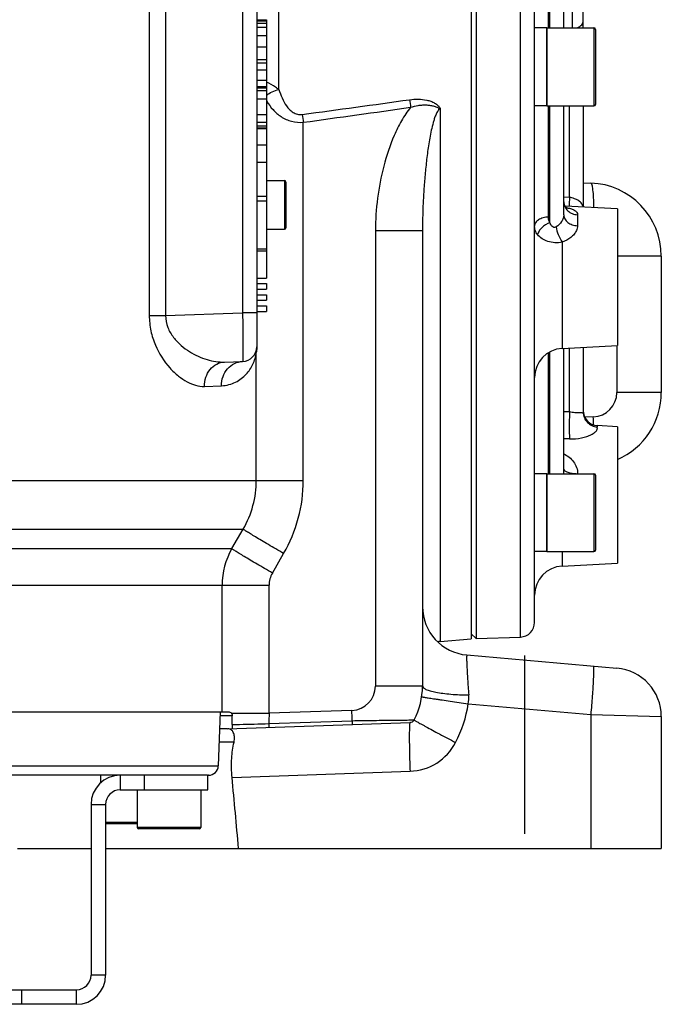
# Model space of a CAD drawing. Extents: x 0 to 2037, y -777 to 1557.
# Tile 13 of 70: x 499 to 565, y 216 to 317. Entities that reach past the tile are written whole.
import ezdxf

# ---------------------------------------------------------------- set-up
doc = ezdxf.new("R2010")
doc.units = 0
doc.header["$LTSCALE"] = 65.395
doc.linetypes.add('CENTER', pattern=[0.6, 0.375, -0.075, 0.075, -0.075])
doc.layers.get('0').update_dxf_attribs({"linetype": 'CONTINUOUS'})
doc.layers.add('3_ALL_AXES', color=7, linetype='CONTINUOUS')

msp = doc.modelspace()

# ---------------------------------------------------------------- linework, layer by layer
at = {"color": 7, "linetype": 'CONTINUOUS'}
for p, q in [((546.306, 435.311), (546.306, 253.346)), ((552.302, 255.004), (552.302, 433.653)), ((523.807, 405.38), (523.807, 283.277)), ((557.307, 315.992), (557.307, 337.144)), ((555.302, 315.992), (555.302, 335.622)), ((523.807, 316.83), (524.807, 316.83)), ((523.807, 316.798), (524.807, 316.798)), ((524.807, 316.83), (524.807, 290.328)), ((553.552, 315.992), (558.402, 315.992)), ((553.552, 315.992), (553.552, 307.992)), ((558.552, 315.842), (558.552, 308.142)), ((523.807, 312.412), (524.807, 312.412)), ((523.807, 311.691), (524.807, 311.691)), ((523.807, 310.637), (524.807, 310.637)), ((523.807, 309.988), (524.807, 309.988)), ((523.807, 309.849), (524.807, 309.849)), ((553.552, 307.992), (558.402, 307.992)), ((555.302, 296.8), (555.302, 307.992)), ((557.307, 307.992), (557.307, 297.596)), ((523.807, 305.688), (524.807, 305.688)), ((523.807, 305.678), (524.807, 305.678)), ((524.807, 303.959), (523.807, 303.959)), ((524.807, 300.328), (526.657, 300.328)), ((526.807, 300.178), (526.807, 295.478)), ((557.307, 300.099), (558.068, 300.072)), ((523.807, 298.723), (524.807, 298.723)), ((523.807, 298.238), (524.807, 298.238)), ((560.807, 297.413), (555.428, 297.695)), ((560.807, 297.413), (560.807, 283.41)), ((524.807, 295.328), (526.657, 295.328)), ((540.807, 295.177), (540.807, 248.474)), ((523.807, 293.124), (524.807, 293.124)), ((565.307, 292.577), (565.307, 278.58)), ((523.807, 290.328), (524.807, 290.328)), ((523.807, 289.758), (524.807, 289.758)), ((523.807, 289.188), (524.807, 289.188)), ((524.807, 289.758), (524.807, 289.188)), ((523.807, 288.618), (524.807, 288.618)), ((523.807, 288.048), (524.807, 288.048)), ((524.807, 288.618), (524.807, 288.048)), ((523.807, 287.478), (524.807, 287.478)), ((523.807, 286.908), (524.807, 286.908)), ((524.807, 287.478), (524.807, 286.908)), ((555.145, 283.114), (560.807, 283.41)), ((555.302, 270.261), (555.302, 283.122)), ((557.307, 283.227), (557.307, 276.541)), ((520.496, 281.713), (522.359, 281.778)), ((560.807, 275.079), (558.728, 275.188)), ((560.807, 275.079), (560.807, 261.077)), ((553.552, 270.261), (558.402, 270.261)), ((553.552, 270.261), (553.552, 262.261)), ((558.552, 270.111), (558.552, 262.411)), ((553.552, 262.261), (558.402, 262.261)), ((555.145, 260.781), (560.807, 261.077)), ((546.306, 253.346), (545.807, 253.828)), ((546.306, 253.346), (550.854, 253.505)), ((545.371, 251.661), (560.742, 250.316)), ((451.708, 245.828), (520.905, 245.828)), ((520.059, 245.828), (519.865, 240.293)), ((520.761, 244.078), (539.529, 244.734)), ((565.307, 245.335), (565.307, 231.828)), ((520.761, 244.078), (519.998, 244.078)), ((518.723, 239.328), (488.484, 239.328)), ((518.866, 239.328), (518.807, 239.328)), ((518.807, 237.828), (518.807, 239.328)), ((509.807, 237.828), (518.807, 237.828)), ((511.557, 237.828), (511.557, 233.978)), ((518.057, 237.828), (518.057, 233.978)), ((508.307, 236.328), (508.307, 218.828)), ((511.557, 234.328), (508.307, 234.328)), ((517.907, 233.828), (511.707, 233.828)), ((499.262, 231.828), (506.807, 231.828)), ((508.307, 231.828), (565.307, 231.828)), ((505.307, 215.828), (467.307, 215.828))]:
    msp.add_line(p, q, dxfattribs=at)
at = {"color": 9, "linetype": 'CONTINUOUS'}
for p, q in [((550.854, 253.505), (550.854, 435.152)), ((512.785, 402.158), (512.785, 286.499)), ((514.463, 402.158), (514.463, 286.499)), ((522.359, 401.882), (522.359, 286.775)), ((526.089, 309.678), (526.089, 370.328)), ((556.195, 315.992), (556.195, 336.99)), ((553.723, 315.992), (553.723, 334.542)), ((553.88, 315.992), (553.88, 335.242)), ((523.807, 316.719), (524.807, 316.719)), ((523.807, 316.478), (524.807, 316.478)), ((523.807, 316.054), (524.807, 316.054)), ((523.807, 315.217), (524.807, 315.217)), ((558.402, 315.992), (558.402, 307.992)), ((523.807, 314.04), (524.807, 314.04)), ((523.807, 312.763), (524.807, 312.763)), ((523.807, 309.584), (524.807, 309.584)), ((523.807, 308.725), (524.807, 308.725)), ((523.807, 307.117), (524.807, 307.117)), ((542.632, 307.704), (542.632, 253.051)), ((553.723, 296.583), (553.723, 307.992)), ((553.88, 296.034), (553.88, 307.992)), ((555.885, 298.606), (555.885, 307.992)), ((523.807, 306.325), (524.807, 306.325)), ((528.584, 269.57), (528.584, 306.306)), ((523.807, 305.932), (524.807, 305.932)), ((523.807, 305.745), (524.807, 305.745)), ((523.807, 305.681), (524.807, 305.681)), ((523.807, 302.208), (524.807, 302.208)), ((526.657, 300.328), (526.657, 295.328)), ((555.885, 298.606), (555.302, 298.638)), ((555.885, 298.606), (555.302, 298.638)), ((556.723, 296.818), (556.723, 295.702)), ((540.807, 295.177), (535.981, 295.177)), ((535.981, 295.177), (535.981, 248.474)), ((555.145, 294.001), (555.145, 283.114)), ((523.807, 293.313), (524.807, 293.313)), ((565.307, 292.577), (560.807, 292.577)), ((523.855, 289.758), (523.855, 290.328)), ((523.855, 288.618), (523.855, 289.188)), ((523.855, 287.478), (523.855, 288.048)), ((523.855, 283.277), (523.855, 286.908)), ((512.785, 286.499), (514.463, 286.499)), ((514.463, 286.499), (522.359, 286.775)), ((523.807, 286.775), (522.359, 286.775)), ((523.855, 283.277), (523.807, 283.277)), ((555.885, 276.593), (555.885, 283.152)), ((560.742, 283.407), (560.742, 278.58)), ((523.764, 269.57), (523.764, 282.677)), ((553.723, 270.261), (553.723, 282.667)), ((553.88, 270.261), (553.88, 282.758)), ((518.441, 279.214), (520.188, 279.279)), ((565.307, 278.58), (560.742, 278.58)), ((555.885, 276.593), (555.302, 276.608)), ((555.885, 276.593), (555.302, 276.608)), ((558.33, 276.081), (557.449, 276.051)), ((558.728, 275.188), (558.728, 275.068)), ((555.885, 273.825), (555.302, 273.843)), ((555.885, 273.825), (555.302, 273.843)), ((558.402, 270.261), (558.402, 262.261)), ((493.327, 269.57), (528.584, 269.57)), ((450.195, 264.57), (522.419, 264.57)), ((521.26, 262.569), (522.419, 264.57)), ((451.353, 262.569), (521.26, 262.569)), ((525.409, 260.069), (526.568, 262.07)), ((555.145, 262.261), (555.145, 260.781)), ((447.54, 258.819), (525.073, 258.819)), ((520.255, 245.828), (520.255, 258.819)), ((525.073, 245.679), (525.073, 258.819)), ((540.807, 248.474), (535.981, 248.474)), ((545.498, 246.646), (558.068, 245.546)), ((521.209, 245.679), (525.073, 245.679)), ((533.568, 245.976), (525.073, 245.679)), ((558.068, 245.546), (565.307, 245.335)), ((558.068, 245.546), (558.068, 231.828)), ((521.294, 245.428), (520.045, 245.428)), ((525.052, 244.622), (533.601, 244.921)), ((521.477, 242.709), (519.95, 242.709)), ((452.748, 240.293), (519.865, 240.293)), ((521.28, 239.1), (539.529, 239.737)), ((509.807, 239.328), (509.807, 237.828)), ((512.307, 237.828), (512.307, 239.328)), ((506.807, 236.328), (508.307, 236.328)), ((511.557, 234.478), (508.307, 234.478)), ((518.057, 233.978), (511.557, 233.978)), ((508.307, 218.828), (506.807, 218.828)), ((499.676, 217.328), (499.676, 215.828)), ((505.307, 215.828), (505.307, 217.328))]:
    msp.add_line(p, q, dxfattribs=at)
at = {"color": 3, "linetype": 'CONTINUOUS'}
for p, q in [((518.723, 239.328), (518.807, 239.328)), ((506.807, 236.328), (506.807, 218.828)), ((467.307, 217.328), (505.307, 217.328))]:
    msp.add_line(p, q, dxfattribs=at)
at = {"color": 7, "linetype": 'CONTINUOUS'}
msp.add_lwpolyline([(555.635, 297.467), (555.636, 297.467), (555.636, 297.466), (555.629, 297.471), (555.613, 297.482), (555.591, 297.499), (555.562, 297.524), (555.528, 297.559), (555.49, 297.602), (555.451, 297.656), (555.413, 297.719), (555.377, 297.791), (555.347, 297.869), (555.324, 297.952), (555.309, 298.037), (555.302, 298.122), (555.302, 298.147)], dxfattribs=at)
for centre, radius, start, end in [((558.402, 315.842), 0.15, 0, 90), ((558.402, 308.142), 0.15, 270, 360), ((526.657, 300.178), 0.15, 0, 90), ((557.807, 292.577), 7.5, 0, 88), ((526.657, 295.478), 0.15, 270, 360), ((522.307, 283.277), 1.5, 272, 360), ((555.302, 280.118), 3, 93, 180), ((557.807, 278.58), 7.5, 293.58269, 360), ((558.807, 276.686), 1.5, 184.83333, 267), ((558.402, 270.111), 0.15, 0, 90), ((558.402, 262.411), 0.15, 270, 360), ((555.302, 257.785), 3, 93, 180), ((545.807, 256.642), 5, 180.07099, 265), ((550.802, 255.004), 1.5, 272, 360), ((542.807, 251.058), 2, 95, 102.5497), ((560.307, 245.335), 5, 0, 85), ((533.307, 248.474), 7.5, 332.42118, 360), ((254.051, 245.631), 267.244, 359.76565, 359.95657), ((539.511, 245.233), 0.5, 272, 332.42115), ((518.866, 240.328), 1, 270, 358), ((509.807, 236.328), 1.5, 90, 180), ((511.707, 233.978), 0.15, 180, 270), ((517.907, 233.978), 0.15, 270, 360), ((505.307, 218.828), 3, 270, 360)]:
    msp.add_arc(centre, radius, start, end, dxfattribs=at)
at = {"color": 9, "linetype": 'CONTINUOUS'}
for centre, radius, start, end in [((529.983, 311.483), 5.956, 209.62784, 210.51713), ((122.921, 3293.709), 3014.011, 277.733037, 277.944231), ((593.783, 315.531), 54.735, 187.25024, 188.07095), ((582.562, 313.752), 54.489, 187.00358, 187.85358), ((129.887, 3196.284), 2917.35, 277.854865, 278.073122), ((554.468, 291.667), 5.988, 79.50505, 79.81783), ((554.566, 292.194), 5.452, 78.46169, 79.5164), ((526.042, 282.711), 2.278, 171.3863, 180.84866), ((521.823, 283.279), 2.031, 351.4504, 355.64278), ((521.848, 283.277), 2.007, 355.64913, 357.83296), ((521.852, 283.277), 2.003, 357.83507, 359.99918), ((558.242, 278.58), 2.5, 272, 360), ((501.913, 274.122), 56.451, 1.15171, 1.98873), ((513.8, 269.571), 9.965, 329.87846, 359.99664), ((513.62, 269.571), 14.964, 329.91755, 359.99741), ((527.755, 258.819), 7.5, 150.00122, 180.00028), ((527.567, 258.819), 2.494, 149.90786, 179.99455), ((533.481, 248.474), 2.5, 272, 360), ((542.349, 247.303), 3.217, 348.20703, 4.59173), ((533.132, 248.474), 12.5, 332.4213, 351.58973), ((562.135, 244.411), 37.083, 178.04048, 179.67364), ((394.07, 241.102), 139.583, 1.56759, 2.00081), ((539.337, 245.233), 5.5, 272, 332.42119)]:
    msp.add_arc(centre, radius, start, end, dxfattribs=at)
at = {"color": 3, "linetype": 'CONTINUOUS'}
for centre, radius, start, end in [((509.807, 236.328), 3, 90, 180), ((505.307, 218.828), 1.5, 270, 360)]:
    msp.add_arc(centre, radius, start, end, dxfattribs=at)
at = {"color": 9, "linetype": 'CONTINUOUS'}
for points, knots in [([(556.693, 315.991), (556.783, 316.032), (556.947, 316.124), (557.147, 316.303), (557.276, 316.51), (557.307, 316.663), (557.307, 316.736)], [0, 0, 0, 0, 0.2916296, 0.5524028, 0.7849207, 1, 1, 1, 1]), ([(526.089, 309.678), (525.976, 309.752), (525.557, 310.018), (525.125, 310.265), (524.807, 310.436)], [0, 0, 0, 0, 0.2713321, 1, 1, 1, 1]), ([(524.806, 309.1), (524.986, 309.228), (525.404, 309.453), (525.848, 309.611), (526.089, 309.678)], [0, 0, 0, 0, 0.469561, 1, 1, 1, 1]), ([(526.089, 309.678), (526.176, 309.38), (526.382, 308.791), (526.753, 308.099), (527.153, 307.614), (527.524, 307.306), (527.977, 307.103), (528.315, 307.085), (528.48, 307.108)], [0, 0, 0, 0, 0.245484, 0.4910423, 0.6149223, 0.7404214, 0.8686769, 1, 1, 1, 1]), ([(524.852, 308.458), (525.031, 308.154), (525.454, 307.565), (526.295, 306.83), (527.368, 306.342), (528.178, 306.273), (528.584, 306.306)], [0, 0, 0, 0, 0.2336981, 0.4753393, 0.7306585, 1, 1, 1, 1]), ([(539.485, 308.623), (540.067, 308.704), (540.822, 308.712), (541.666, 308.474), (542.059, 308.298), (542.351, 308.093), (542.518, 307.913), (542.594, 307.799), (542.624, 307.736), (542.632, 307.704)], [0, 0, 0, 0, 0.5089294, 0.6347935, 0.759053, 0.8809831, 0.9409305, 0.9706024, 1, 1, 1, 1]), ([(539.59, 307.846), (539.843, 307.925), (540.23, 308.02), (540.755, 308.085), (541.15, 308.097), (541.541, 308.067), (541.859, 308.004), (542.105, 307.926), (542.282, 307.856), (542.425, 307.786), (542.539, 307.731), (542.6, 307.708), (542.632, 307.704)], [0, 0, 0, 0, 0.2539547, 0.3805193, 0.5064975, 0.6316099, 0.7555063, 0.8169252, 0.8779407, 0.9386693, 0.9691119, 1, 1, 1, 1]), ([(539.59, 307.846), (539.241, 307.411), (538.626, 306.475), (537.64, 304.472), (536.757, 301.816), (536.128, 298.524), (535.981, 296.292), (535.981, 295.177)], [0, 0, 0, 0, 0.1249622, 0.2499911, 0.4999247, 0.7499517, 1, 1, 1, 1]), ([(542.632, 307.704), (542.568, 307.677), (542.46, 307.583), (542.303, 307.358), (542.157, 307.048), (542.019, 306.664), (541.865, 306.144), (541.709, 305.487), (541.555, 304.694), (541.424, 303.898), (541.273, 302.838), (541.121, 301.512), (540.982, 299.922), (540.882, 298.336), (540.821, 296.755), (540.807, 295.702), (540.807, 295.177)], [0, 0, 0, 0, 0.0162123, 0.032319, 0.0642752, 0.0960914, 0.1278195, 0.1910858, 0.2541652, 0.3170832, 0.3798521, 0.5049616, 0.6295239, 0.7535481, 0.8770387, 1, 1, 1, 1]), ([(558.068, 300.072), (558.092, 300.072), (558.126, 300.03), (558.153, 299.968), (558.191, 299.852), (558.229, 299.658), (558.288, 299.221), (558.335, 298.507), (558.353, 297.89), (558.358, 297.542)], [0, 0, 0, 0, 0.0277524, 0.0513004, 0.0823043, 0.1671629, 0.2820095, 0.5945834, 1, 1, 1, 1]), ([(555.302, 298.147), (555.302, 297.979), (555.378, 297.633), (555.697, 297.2), (556.167, 296.906), (556.536, 296.827), (556.723, 296.818)], [0, 0, 0, 0, 0.2365564, 0.4810089, 0.73647, 1, 1, 1, 1]), ([(555.885, 298.606), (555.878, 298.41), (555.869, 298.098), (555.862, 297.786), (555.865, 297.67)], [0, 0, 0, 0, 0.6280877, 1, 1, 1, 1]), ([(557.298, 297.596), (557.275, 297.722), (557.16, 297.981), (556.836, 298.292), (556.466, 298.451), (556.145, 298.555), (555.973, 298.597), (555.885, 298.606)], [0, 0, 0, 0, 0.2076671, 0.44754, 0.713658, 0.8562221, 1, 1, 1, 1]), ([(555.657, 297.536), (555.801, 297.506), (556.066, 297.441), (556.409, 297.296), (556.659, 297.096), (556.723, 296.905), (556.723, 296.818)], [0, 0, 0, 0, 0.3217864, 0.5915692, 0.8095967, 1, 1, 1, 1]), ([(553.723, 296.583), (553.538, 296.577), (553.185, 296.526), (552.724, 296.334), (552.393, 296.046), (552.302, 295.784), (552.302, 295.665)], [0, 0, 0, 0, 0.3024392, 0.5758863, 0.8057644, 1, 1, 1, 1]), ([(553.88, 296.034), (553.573, 295.911), (553.152, 295.641), (552.76, 295.167), (552.643, 294.906), (552.616, 294.779)], [0, 0, 0, 0, 0.5415476, 0.7888524, 1, 1, 1, 1]), ([(553.88, 296.034), (553.855, 296.075), (553.765, 296.245), (553.723, 296.44), (553.723, 296.583)], [0, 0, 0, 0, 0.255189, 1, 1, 1, 1]), ([(554.513, 295.567), (554.475, 295.545), (554.394, 295.512), (554.23, 295.519), (554.07, 295.639), (553.954, 295.827), (553.902, 295.964), (553.88, 296.034)], [0, 0, 0, 0, 0.1443328, 0.2779048, 0.5218127, 0.7611122, 1, 1, 1, 1]), ([(555.302, 296.8), (555.302, 296.689), (555.255, 296.453), (555.034, 295.997), (554.745, 295.701), (554.513, 295.567)], [0, 0, 0, 0, 0.2205964, 0.4677571, 1, 1, 1, 1]), ([(555.302, 296.8), (555.302, 296.66), (555.385, 296.361), (555.712, 296.008), (556.178, 295.772), (556.537, 295.709), (556.723, 295.702)], [0, 0, 0, 0, 0.2145807, 0.450898, 0.7155927, 1, 1, 1, 1]), ([(552.616, 294.779), (552.517, 294.908), (552.357, 295.189), (552.302, 295.509), (552.302, 295.665)], [0, 0, 0, 0, 0.5100332, 1, 1, 1, 1]), ([(554.513, 295.567), (554.557, 295.301), (554.735, 294.76), (554.987, 294.252), (555.145, 294.001)], [0, 0, 0, 0, 0.4757066, 1, 1, 1, 1]), ([(556.723, 295.702), (556.723, 295.53), (556.634, 295.211), (556.367, 294.814), (555.905, 294.365), (555.461, 294.121), (555.145, 294.001)], [0, 0, 0, 0, 0.2118496, 0.3907491, 0.5844938, 1, 1, 1, 1]), ([(555.145, 294.001), (554.656, 293.916), (553.706, 293.94), (552.871, 294.449), (552.616, 294.779)], [0, 0, 0, 0, 0.5433275, 1, 1, 1, 1]), ([(512.785, 286.499), (512.785, 285.965), (512.896, 284.913), (513.496, 283.029), (514.503, 281.447), (515.729, 280.281), (516.86, 279.511), (517.835, 279.192), (518.441, 279.214)], [0, 0, 0, 0, 0.1600968, 0.3139625, 0.5894899, 0.7100728, 0.8184564, 1, 1, 1, 1]), ([(514.463, 286.499), (514.456, 286.083), (514.611, 285.259), (515.226, 284.223), (516.017, 283.405), (517.149, 282.579), (518.633, 281.898), (519.9, 281.692), (520.496, 281.713)], [0, 0, 0, 0, 0.1483511, 0.2899858, 0.4240431, 0.5514315, 0.7874405, 1, 1, 1, 1]), ([(522.359, 286.775), (522.362, 286.45), (522.368, 285.813), (522.375, 284.887), (522.379, 284.035), (522.381, 283.384), (522.38, 282.925), (522.379, 282.634), (522.378, 282.382), (522.375, 282.173), (522.373, 282.027), (522.37, 281.932), (522.369, 281.878), (522.366, 281.837), (522.365, 281.805), (522.362, 281.79), (522.361, 281.778), (522.359, 281.778)], [0, 0, 0, 0, 0.1950371, 0.3825734, 0.5554099, 0.7069054, 0.7727929, 0.8312398, 0.8816841, 0.9236417, 0.9567112, 0.9698112, 0.9805788, 0.988989, 0.9950251, 0.9986801, 1, 1, 1, 1]), ([(523.764, 282.677), (523.768, 282.69), (523.797, 282.788), (523.819, 282.889), (523.832, 282.977)], [0, 0, 0, 0, 0.1280106, 1, 1, 1, 1]), ([(520.188, 279.279), (520.448, 279.289), (520.949, 279.364), (521.637, 279.624), (522.227, 279.99), (522.875, 280.574), (523.469, 281.462), (523.707, 282.272), (523.764, 282.677)], [0, 0, 0, 0, 0.1461834, 0.2818912, 0.4103633, 0.5337707, 0.770244, 1, 1, 1, 1]), ([(518.441, 279.214), (518.438, 279.531), (518.534, 280.159), (518.974, 280.977), (519.656, 281.551), (520.221, 281.703), (520.496, 281.713)], [0, 0, 0, 0, 0.2675389, 0.5248873, 0.767755, 1, 1, 1, 1]), ([(520.188, 279.279), (520.185, 279.597), (520.29, 280.229), (520.76, 281.048), (521.481, 281.618), (522.07, 281.768), (522.359, 281.778)], [0, 0, 0, 0, 0.2616019, 0.5163741, 0.7616168, 1, 1, 1, 1]), ([(555.885, 276.593), (555.872, 276.079), (555.859, 275.157), (555.868, 274.234), (555.885, 273.825)], [0, 0, 0, 0, 0.556926, 1, 1, 1, 1]), ([(557.307, 276.541), (557.307, 276.528), (557.307, 276.505), (557.279, 276.483), (557.243, 276.483), (557.197, 276.487), (557.138, 276.493), (557.036, 276.502), (556.882, 276.508), (556.669, 276.508), (556.425, 276.513), (556.16, 276.545), (555.979, 276.585), (555.885, 276.593)], [0, 0, 0, 0, 0.0258188, 0.043357, 0.0661461, 0.0978296, 0.138263, 0.1869418, 0.3071174, 0.454183, 0.6228664, 0.8070719, 1, 1, 1, 1]), ([(557.307, 276.541), (557.307, 276.355), (557.38, 275.979), (557.694, 275.5), (558.164, 275.169), (558.54, 275.078), (558.728, 275.068)], [0, 0, 0, 0, 0.2480868, 0.4972728, 0.7480397, 1, 1, 1, 1]), ([(555.885, 273.825), (556.296, 273.813), (556.902, 273.867), (557.65, 274.064), (558.115, 274.253), (558.43, 274.445), (558.607, 274.61), (558.709, 274.743), (558.754, 274.884), (558.738, 274.999), (558.728, 275.046), (558.728, 275.068)], [0, 0, 0, 0, 0.3640892, 0.5331083, 0.6843338, 0.8081308, 0.8572856, 0.8976737, 0.9571066, 0.9805594, 1, 1, 1, 1]), ([(555.302, 272.293), (555.692, 272.101), (556.232, 271.685), (556.648, 270.914), (556.723, 270.479), (556.723, 270.261)], [0, 0, 0, 0, 0.5012455, 0.7491642, 1, 1, 1, 1]), ([(555.302, 270.715), (555.302, 270.648), (555.393, 270.545), (555.547, 270.462), (555.724, 270.395), (555.937, 270.341), (556.273, 270.283), (556.54, 270.264), (556.723, 270.261)], [0, 0, 0, 0, 0.1276989, 0.22433, 0.344771, 0.4868598, 0.646796, 1, 1, 1, 1]), ([(526.568, 262.07), (526.301, 262.225), (525.778, 262.529), (525.021, 262.974), (524.323, 263.387), (523.709, 263.754), (523.261, 264.025), (522.961, 264.21), (522.783, 264.321), (522.641, 264.413), (522.533, 264.483), (522.463, 264.533), (522.428, 264.559), (522.419, 264.57)], [0, 0, 0, 0, 0.1911714, 0.3745907, 0.5438723, 0.693116, 0.8171245, 0.8682781, 0.9115825, 0.9466628, 0.9732184, 0.9910315, 1, 1, 1, 1]), ([(525.409, 260.069), (525.143, 260.223), (524.62, 260.527), (523.864, 260.971), (523.167, 261.384), (522.553, 261.751), (522.105, 262.022), (521.805, 262.208), (521.627, 262.319), (521.484, 262.41), (521.376, 262.481), (521.305, 262.531), (521.269, 262.557), (521.26, 262.569)], [0, 0, 0, 0, 0.1909144, 0.3741082, 0.5432227, 0.6923806, 0.8164029, 0.8676049, 0.9109866, 0.9461736, 0.9728649, 0.9908423, 1, 1, 1, 1]), ([(545.371, 251.661), (545.364, 251.662), (545.352, 251.627), (545.346, 251.579), (545.339, 251.481), (545.337, 251.354), (545.338, 251.188), (545.344, 250.9), (545.361, 250.463), (545.393, 249.856), (545.437, 249.154), (545.492, 248.378), (545.533, 247.839), (545.555, 247.561)], [0, 0, 0, 0, 0.0053807, 0.0190923, 0.0417619, 0.0733405, 0.1136271, 0.162325, 0.2833771, 0.4326833, 0.6055338, 0.796566, 1, 1, 1, 1]), ([(558.33, 250.527), (558.339, 250.526), (558.349, 250.481), (558.357, 250.417), (558.362, 250.292), (558.363, 250.13), (558.36, 249.92), (558.353, 249.669), (558.341, 249.379), (558.318, 248.921), (558.279, 248.273), (558.221, 247.424), (558.15, 246.503), (558.097, 245.869), (558.068, 245.546)], [0, 0, 0, 0, 0.0058847, 0.0206304, 0.0446312, 0.0777479, 0.1196947, 0.1700844, 0.2284422, 0.2942139, 0.4454237, 0.6179461, 0.8051894, 1, 1, 1, 1]), ([(540.807, 248.474), (540.807, 248.409), (540.879, 248.305), (541.016, 248.208), (541.248, 248.089), (541.641, 247.96), (542.222, 247.829), (542.932, 247.72), (543.744, 247.635), (544.63, 247.58), (545.242, 247.564), (545.555, 247.561)], [0, 0, 0, 0, 0.0392751, 0.0675171, 0.1028949, 0.1957759, 0.317019, 0.4632175, 0.6296392, 0.8106468, 1, 1, 1, 1]), ([(540.726, 247.377), (540.726, 247.375), (540.738, 247.375), (540.75, 247.37), (540.781, 247.366), (540.82, 247.358), (540.871, 247.35), (540.96, 247.335), (541.099, 247.312), (541.297, 247.281), (541.535, 247.243), (541.811, 247.201), (542.123, 247.153), (542.468, 247.1), (542.983, 247.022), (543.683, 246.916), (544.571, 246.783), (545.184, 246.692), (545.498, 246.646)], [0, 0, 0, 0, 0.0012204, 0.0048062, 0.0107645, 0.0190828, 0.029743, 0.0427211, 0.0755055, 0.1171346, 0.1672254, 0.2253167, 0.2908735, 0.3632921, 0.4419053, 0.6147682, 0.8031064, 1, 1, 1, 1]), ([(521.292, 244.538), (521.543, 244.54), (522.797, 244.555), (524.05, 244.584), (525.052, 244.622)], [0, 0, 0, 0, 0.2002399, 1, 1, 1, 1]), ([(525.052, 244.622), (525.054, 244.57), (525.055, 244.495), (525.056, 244.401), (525.056, 244.343), (525.055, 244.297), (525.055, 244.26), (525.051, 244.243), (525.051, 244.228), (525.049, 244.228)], [0, 0, 0, 0, 0.3964674, 0.5688317, 0.7172172, 0.8373672, 0.9258874, 0.9803599, 1, 1, 1, 1]), ([(533.601, 244.921), (533.603, 244.869), (533.604, 244.794), (533.605, 244.7), (533.605, 244.641), (533.604, 244.595), (533.604, 244.558), (533.601, 244.541), (533.601, 244.527), (533.598, 244.527)], [0, 0, 0, 0, 0.3964674, 0.5688317, 0.7172171, 0.8373671, 0.9258874, 0.9803598, 1, 1, 1, 1]), ([(533.601, 244.921), (533.975, 244.934), (534.718, 244.95), (535.817, 244.957), (536.711, 244.962), (537.396, 244.967), (537.873, 244.972), (538.317, 244.977), (538.719, 244.982), (539.074, 244.988), (539.336, 244.992), (539.517, 244.995), (539.63, 244.997), (539.726, 244.998), (539.806, 245), (539.868, 245.001), (539.909, 245.002), (539.932, 245.002), (539.945, 245.003), (539.949, 245.001), (539.955, 245.003), (539.954, 245.002)], [0, 0, 0, 0, 0.1764834, 0.3507694, 0.5188975, 0.5986559, 0.6741955, 0.7444003, 0.8081316, 0.8642788, 0.9118067, 0.9320468, 0.9498011, 0.9649798, 0.9775059, 0.9873154, 0.9943569, 0.9968274, 0.9985927, 0.9996508, 1, 1, 1, 1]), ([(539.529, 244.734), (539.519, 244.733), (539.507, 244.689), (539.495, 244.625), (539.484, 244.5), (539.474, 244.338), (539.466, 244.127), (539.461, 243.876), (539.457, 243.585), (539.456, 243.125), (539.46, 242.476), (539.475, 241.623), (539.497, 240.698), (539.517, 240.061), (539.529, 239.737)], [0, 0, 0, 0, 0.0058915, 0.0206457, 0.0446586, 0.0777905, 0.1197551, 0.170164, 0.2285412, 0.2943308, 0.4455656, 0.618087, 0.8052889, 1, 1, 1, 1]), ([(539.954, 245.002), (539.953, 245), (539.962, 244.992), (539.973, 244.982), (539.999, 244.965), (540.05, 244.932), (540.14, 244.878), (540.277, 244.798), (540.452, 244.699), (540.664, 244.581), (540.91, 244.446), (541.3, 244.233), (541.853, 243.934), (542.583, 243.545), (543.38, 243.123), (543.93, 242.834), (544.212, 242.687)], [0, 0, 0, 0, 0.0014384, 0.0051051, 0.0111135, 0.0194689, 0.043162, 0.0759885, 0.1176517, 0.1677694, 0.2258799, 0.2914465, 0.4424604, 0.6152377, 0.8033989, 1, 1, 1, 1])]:
    msp.add_open_spline(points, degree=3, knots=knots, dxfattribs=at)
at = {"color": 7, "linetype": 'CONTINUOUS'}
for points, knots in [([(520.905, 245.828), (520.957, 245.828), (521.074, 245.805), (521.17, 245.73), (521.209, 245.679)], [0, 0, 0, 0, 0.4467896, 1, 1, 1, 1]), ([(521.209, 245.679), (521.221, 245.663), (521.271, 245.589), (521.295, 245.498), (521.294, 245.428)], [0, 0, 0, 0, 0.2237198, 1, 1, 1, 1]), ([(521.292, 244.538), (521.292, 244.471), (521.291, 244.359), (521.286, 244.231), (521.28, 244.16), (521.276, 244.126), (521.272, 244.108), (521.267, 244.096), (521.264, 244.096)], [0, 0, 0, 0, 0.4506736, 0.757422, 0.8611115, 0.9350443, 0.9806157, 1, 1, 1, 1]), ([(521.477, 242.709), (521.523, 242.899), (521.556, 243.249), (521.444, 243.704), (521.239, 243.961), (521.031, 244.064), (520.915, 244.078), (520.852, 244.078)], [0, 0, 0, 0, 0.3413454, 0.600525, 0.8006423, 0.890908, 1, 1, 1, 1]), ([(521.28, 239.1), (521.22, 239.751), (521.194, 240.964), (521.347, 242.17), (521.477, 242.709)], [0, 0, 0, 0, 0.5416133, 1, 1, 1, 1])]:
    msp.add_open_spline(points, degree=3, knots=knots, dxfattribs=at)
msp.add_open_spline([(521.949, 231.828), (521.726, 234.252), (521.503, 236.676), (521.28, 239.1)], degree=3, dxfattribs=at)
at = {"layer": '3_ALL_AXES', "color": 7, "linetype": 'CONTINUOUS'}
for p, q in [((545.807, 435.328), (545.807, 253.328)), ((553.552, 315.992), (552.302, 315.992)), ((553.552, 307.992), (553.552, 315.992)), ((553.552, 307.992), (552.302, 307.992)), ((553.552, 270.261), (552.302, 270.261)), ((553.552, 262.261), (553.552, 270.261)), ((553.552, 262.261), (552.302, 262.261)), ((542.632, 253.051), (545.807, 253.328)), ((507.813, 238.566), (507.813, 239.328))]:
    msp.add_line(p, q, dxfattribs=at)
at = {"layer": '3_ALL_AXES', "color": 2, "linetype": 'CENTER'}
msp.add_line((551.307, 233.328), (551.307, 251.601), dxfattribs=at)

doc.saveas('drawing.dxf')
